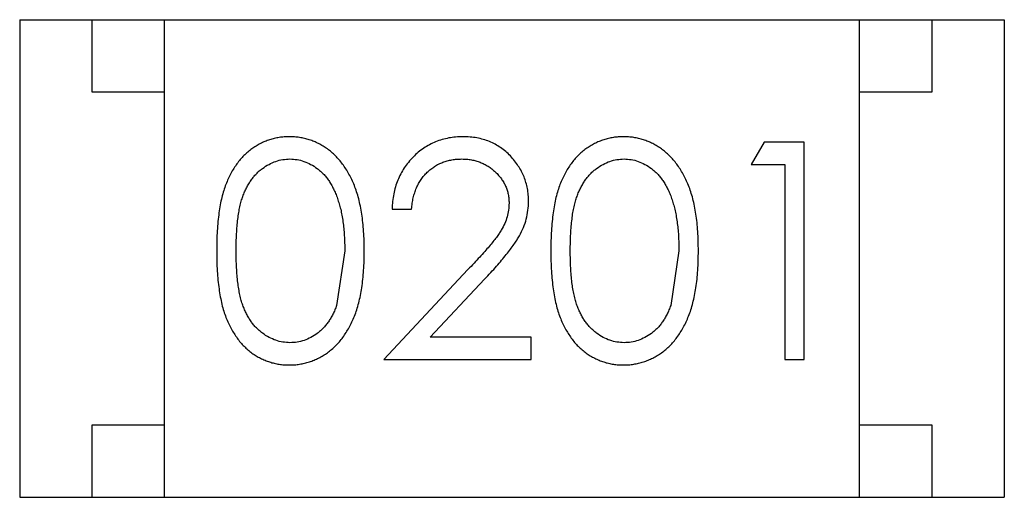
# Model space of a CAD drawing. Header units: inches. Extents: x -50 to 60, y -7 to 68.
# Tile 54 of 108: x -30.907 to -30.227, y 48.533 to 48.863. Entities that reach past the tile are written whole.
import ezdxf

# ---------------------------------------------------------------- set-up
doc = ezdxf.new("R2010")
doc.units = ezdxf.units.IN
doc.header["$LTSCALE"] = 1.21
doc.header["$MEASUREMENT"] = 0
doc.layers.get('0').update_dxf_attribs({"linetype": 'CONTINUOUS'})

msp = doc.modelspace()

# ---------------------------------------------------------------- linework, layer by layer
at = {"color": 7, "linetype": 'Continuous'}
for p, q in [((-30.9068, 48.86345), (-30.9068, 48.53345)), ((-30.9068, 48.86345), (-30.2268, 48.86345)), ((-30.8568, 48.81345), (-30.8568, 48.86345)), ((-30.8068, 48.53345), (-30.8068, 48.86345)), ((-30.3268, 48.53345), (-30.3268, 48.86345)), ((-30.2768, 48.86345), (-30.2768, 48.81345)), ((-30.2268, 48.86345), (-30.2268, 48.53345)), ((-30.8068, 48.81345), (-30.8568, 48.81345)), ((-30.2768, 48.81345), (-30.3268, 48.81345)), ((-30.39273, 48.77874), (-30.40153, 48.76335)), ((-30.365, 48.77874), (-30.39273, 48.77874)), ((-30.365, 48.62874), (-30.365, 48.77874)), ((-30.40153, 48.76335), (-30.37846, 48.76335)), ((-30.37846, 48.76335), (-30.37846, 48.62874)), ((-30.64961, 48.73258), (-30.63615, 48.73258)), ((-30.6823, 48.70374), (-30.68798, 48.66603)), ((-30.45153, 48.70374), (-30.45721, 48.66603)), ((-30.59721, 48.69082), (-30.65538, 48.62874)), ((-30.62326, 48.64412), (-30.58573, 48.68417)), ((-30.55346, 48.64412), (-30.62326, 48.64412)), ((-30.55346, 48.62874), (-30.55346, 48.64412)), ((-30.65538, 48.62874), (-30.55346, 48.62874)), ((-30.37846, 48.62874), (-30.365, 48.62874)), ((-30.8568, 48.53345), (-30.8568, 48.58345)), ((-30.8568, 48.58345), (-30.8068, 48.58345)), ((-30.3268, 48.58345), (-30.2768, 48.58345)), ((-30.2768, 48.58345), (-30.2768, 48.53345)), ((-30.9068, 48.53345), (-30.2268, 48.53345))]:
    msp.add_line(p, q, dxfattribs=at)
for points, knots in [([(-30.72061, 48.78258), (-30.7218, 48.78256), (-30.72413, 48.78252), (-30.72759, 48.78211), (-30.73095, 48.78146), (-30.73424, 48.78051), (-30.73746, 48.77936), (-30.74058, 48.77789), (-30.7436, 48.77618), (-30.74656, 48.77423), (-30.74937, 48.77201), (-30.75204, 48.76957), (-30.7545, 48.76684), (-30.75683, 48.76389), (-30.75897, 48.76067), (-30.76101, 48.75723), (-30.76283, 48.75353), (-30.7645, 48.74956), (-30.76598, 48.74526), (-30.76726, 48.74056), (-30.76838, 48.73545), (-30.76922, 48.7299), (-30.76991, 48.72394), (-30.77042, 48.71756), (-30.77072, 48.71075), (-30.77075, 48.70608), (-30.77076, 48.70368)], [0, 0, 0, 0, 0.033742, 0.066533, 0.099153, 0.13154, 0.164087, 0.196563, 0.229707, 0.263315, 0.297504, 0.331686, 0.366482, 0.4021, 0.438958, 0.476748, 0.515985, 0.556589, 0.599519, 0.645765, 0.695487, 0.748721, 0.805687, 0.866754, 0.931405, 1, 1, 1, 1]), ([(-30.66884, 48.70368), (-30.66887, 48.70598), (-30.66892, 48.71047), (-30.66921, 48.71704), (-30.66975, 48.72324), (-30.67049, 48.72909), (-30.67145, 48.73456), (-30.6726, 48.73969), (-30.67403, 48.74443), (-30.67561, 48.74886), (-30.67744, 48.75294), (-30.67934, 48.75678), (-30.68147, 48.76033), (-30.6837, 48.76364), (-30.68613, 48.76666), (-30.68869, 48.76945), (-30.69141, 48.77196), (-30.69429, 48.77419), (-30.69726, 48.77619), (-30.70035, 48.77789), (-30.70352, 48.77935), (-30.70678, 48.78052), (-30.71011, 48.78146), (-30.71354, 48.78212), (-30.71705, 48.78252), (-30.71942, 48.78256), (-30.72061, 48.78258)], [0, 0, 0, 0, 0.065278, 0.127205, 0.186168, 0.241675, 0.294115, 0.343609, 0.390387, 0.434463, 0.476646, 0.517002, 0.555936, 0.593716, 0.630057, 0.665601, 0.700745, 0.734917, 0.768681, 0.802087, 0.834849, 0.867433, 0.900138, 0.932806, 0.966212, 1, 1, 1, 1]), ([(-30.60069, 48.78258), (-30.60237, 48.78255), (-30.60566, 48.78247), (-30.61049, 48.7818), (-30.61512, 48.78067), (-30.61955, 48.77916), (-30.62376, 48.77714), (-30.62778, 48.77473), (-30.6316, 48.77187), (-30.63515, 48.76856), (-30.63842, 48.76496), (-30.6413, 48.76106), (-30.64373, 48.7569), (-30.64576, 48.7525), (-30.64739, 48.74788), (-30.64854, 48.74299), (-30.64935, 48.73788), (-30.64952, 48.73437), (-30.64961, 48.73258)], [0, 0, 0, 0, 0.06445, 0.126725, 0.187421, 0.247417, 0.306749, 0.366595, 0.427749, 0.490235, 0.553031, 0.614805, 0.676505, 0.738096, 0.801021, 0.864897, 0.931209, 1, 1, 1, 1]), ([(-30.55538, 48.73799), (-30.55542, 48.73947), (-30.55551, 48.74239), (-30.55608, 48.74671), (-30.55709, 48.75085), (-30.55842, 48.75488), (-30.56023, 48.75872), (-30.5624, 48.76241), (-30.56493, 48.76599), (-30.56787, 48.76934), (-30.57107, 48.77248), (-30.57462, 48.77515), (-30.57837, 48.77745), (-30.58235, 48.77937), (-30.58661, 48.7808), (-30.5911, 48.78182), (-30.59582, 48.78247), (-30.59905, 48.78254), (-30.60069, 48.78258)], [0, 0, 0, 0, 0.06271, 0.123347, 0.183401, 0.242828, 0.302097, 0.36242, 0.423725, 0.487032, 0.550491, 0.612709, 0.674265, 0.73617, 0.799211, 0.863483, 0.930525, 1, 1, 1, 1]), ([(-30.48984, 48.78258), (-30.49103, 48.78256), (-30.49336, 48.78252), (-30.49682, 48.78211), (-30.50019, 48.78146), (-30.50347, 48.78051), (-30.50669, 48.77936), (-30.50981, 48.77789), (-30.51284, 48.77618), (-30.51579, 48.77423), (-30.5186, 48.77201), (-30.52127, 48.76957), (-30.52373, 48.76684), (-30.52606, 48.76389), (-30.5282, 48.76067), (-30.53024, 48.75723), (-30.53206, 48.75353), (-30.53373, 48.74956), (-30.53521, 48.74526), (-30.53649, 48.74056), (-30.53761, 48.73545), (-30.53845, 48.7299), (-30.53915, 48.72394), (-30.53965, 48.71756), (-30.53995, 48.71075), (-30.53998, 48.70608), (-30.54, 48.70368)], [0, 0, 0, 0, 0.033742, 0.066533, 0.099153, 0.13154, 0.164087, 0.196563, 0.229707, 0.263315, 0.297504, 0.331686, 0.366482, 0.4021, 0.438958, 0.476748, 0.515985, 0.556589, 0.599519, 0.645765, 0.695487, 0.748721, 0.805687, 0.866754, 0.931405, 1, 1, 1, 1]), ([(-30.43807, 48.70368), (-30.4381, 48.70598), (-30.43815, 48.71047), (-30.43844, 48.71704), (-30.43898, 48.72324), (-30.43972, 48.72909), (-30.44068, 48.73456), (-30.44184, 48.73969), (-30.44326, 48.74443), (-30.44484, 48.74886), (-30.44667, 48.75294), (-30.44858, 48.75678), (-30.4507, 48.76033), (-30.45293, 48.76364), (-30.45536, 48.76666), (-30.45792, 48.76945), (-30.46064, 48.77196), (-30.46352, 48.77419), (-30.46649, 48.77619), (-30.46958, 48.77789), (-30.47275, 48.77935), (-30.47601, 48.78052), (-30.47935, 48.78146), (-30.48277, 48.78212), (-30.48628, 48.78252), (-30.48865, 48.78256), (-30.48984, 48.78258)], [0, 0, 0, 0, 0.065278, 0.127205, 0.186168, 0.241675, 0.294115, 0.343609, 0.390387, 0.434463, 0.476646, 0.517002, 0.555936, 0.593716, 0.630057, 0.665601, 0.700745, 0.734917, 0.768681, 0.802087, 0.834849, 0.867433, 0.900138, 0.932806, 0.966212, 1, 1, 1, 1]), ([(-30.7573, 48.70374), (-30.7573, 48.70575), (-30.75729, 48.70966), (-30.75703, 48.71532), (-30.75669, 48.7206), (-30.75616, 48.7255), (-30.75557, 48.73003), (-30.75474, 48.73416), (-30.75383, 48.73793), (-30.75274, 48.74134), (-30.75149, 48.74445), (-30.75014, 48.74736), (-30.74864, 48.75005), (-30.74701, 48.75256), (-30.74526, 48.75489), (-30.74337, 48.75702), (-30.74135, 48.75896), (-30.73849, 48.76121), (-30.73475, 48.76356), (-30.73005, 48.76571), (-30.72514, 48.76694), (-30.72182, 48.76711), (-30.72016, 48.7672)], [0, 0, 0, 0, 0.073302, 0.142286, 0.206253, 0.266017, 0.321612, 0.372532, 0.419497, 0.462398, 0.502825, 0.541489, 0.579034, 0.615143, 0.650298, 0.684912, 0.718701, 0.752189, 0.817245, 0.879117, 0.939613, 1, 1, 1, 1]), ([(-30.72016, 48.7672), (-30.71852, 48.76711), (-30.71524, 48.76694), (-30.71039, 48.7657), (-30.70572, 48.76355), (-30.70197, 48.76122), (-30.69911, 48.75892), (-30.69707, 48.75692), (-30.69511, 48.7547), (-30.69331, 48.75222), (-30.69162, 48.74951), (-30.69007, 48.74656), (-30.68861, 48.74338), (-30.68729, 48.73996), (-30.68614, 48.73628), (-30.68506, 48.73238), (-30.68426, 48.72821), (-30.68351, 48.7238), (-30.683, 48.71914), (-30.68255, 48.71423), (-30.68237, 48.70907), (-30.68233, 48.70554), (-30.6823, 48.70374)], [0, 0, 0, 0, 0.059689, 0.119507, 0.181075, 0.246162, 0.279894, 0.314468, 0.350403, 0.387474, 0.426147, 0.466624, 0.508745, 0.553328, 0.600058, 0.649177, 0.700552, 0.754894, 0.811825, 0.871514, 0.934319, 1, 1, 1, 1]), ([(-30.63615, 48.73258), (-30.63602, 48.73392), (-30.63577, 48.73652), (-30.63503, 48.74029), (-30.63409, 48.74385), (-30.63285, 48.74717), (-30.63134, 48.75025), (-30.6296, 48.75312), (-30.62761, 48.75576), (-30.62534, 48.75813), (-30.62288, 48.76025), (-30.62026, 48.76213), (-30.61748, 48.7637), (-30.61455, 48.76497), (-30.61147, 48.76596), (-30.60824, 48.76669), (-30.60486, 48.76711), (-30.60256, 48.76717), (-30.60138, 48.7672)], [0, 0, 0, 0, 0.073648, 0.143686, 0.210962, 0.275557, 0.338064, 0.399311, 0.4594, 0.51934, 0.579024, 0.637809, 0.695959, 0.754122, 0.813113, 0.873453, 0.935561, 1, 1, 1, 1]), ([(-30.60138, 48.7672), (-30.60026, 48.76717), (-30.59806, 48.76711), (-30.59483, 48.76668), (-30.59173, 48.76599), (-30.58876, 48.765), (-30.58592, 48.76373), (-30.58322, 48.76218), (-30.58066, 48.76034), (-30.57825, 48.75825), (-30.57604, 48.75597), (-30.57414, 48.75354), (-30.57249, 48.75103), (-30.57114, 48.7484), (-30.57011, 48.74564), (-30.5694, 48.74279), (-30.56892, 48.73983), (-30.56887, 48.73781), (-30.56884, 48.73679)], [0, 0, 0, 0, 0.068027, 0.133505, 0.19695, 0.26027, 0.322741, 0.384982, 0.448465, 0.513424, 0.578224, 0.640011, 0.700094, 0.760067, 0.819012, 0.877878, 0.938035, 1, 1, 1, 1]), ([(-30.52653, 48.70374), (-30.52653, 48.70575), (-30.52652, 48.70966), (-30.52626, 48.71532), (-30.52592, 48.7206), (-30.52539, 48.7255), (-30.5248, 48.73003), (-30.52397, 48.73416), (-30.52306, 48.73793), (-30.52197, 48.74134), (-30.52072, 48.74445), (-30.51937, 48.74736), (-30.51787, 48.75005), (-30.51624, 48.75256), (-30.5145, 48.75489), (-30.5126, 48.75702), (-30.51059, 48.75896), (-30.50772, 48.76121), (-30.50398, 48.76356), (-30.49928, 48.76571), (-30.49437, 48.76694), (-30.49105, 48.76711), (-30.48939, 48.7672)], [0, 0, 0, 0, 0.073302, 0.142286, 0.206253, 0.266017, 0.321612, 0.372532, 0.419497, 0.462398, 0.502825, 0.541489, 0.579034, 0.615143, 0.650298, 0.684912, 0.718701, 0.752189, 0.817245, 0.879117, 0.939613, 1, 1, 1, 1]), ([(-30.48939, 48.7672), (-30.48775, 48.76711), (-30.48447, 48.76694), (-30.47962, 48.7657), (-30.47495, 48.76355), (-30.47121, 48.76122), (-30.46834, 48.75892), (-30.4663, 48.75692), (-30.46434, 48.7547), (-30.46254, 48.75222), (-30.46085, 48.74951), (-30.4593, 48.74656), (-30.45784, 48.74338), (-30.45652, 48.73996), (-30.45537, 48.73628), (-30.45429, 48.73238), (-30.45349, 48.72821), (-30.45274, 48.7238), (-30.45223, 48.71914), (-30.45178, 48.71423), (-30.4516, 48.70907), (-30.45156, 48.70554), (-30.45153, 48.70374)], [0, 0, 0, 0, 0.059689, 0.119507, 0.181075, 0.246162, 0.279894, 0.314468, 0.350403, 0.387474, 0.426147, 0.466624, 0.508745, 0.553328, 0.600058, 0.649177, 0.700552, 0.754894, 0.811825, 0.871514, 0.934319, 1, 1, 1, 1]), ([(-30.56884, 48.73679), (-30.5689, 48.73516), (-30.56903, 48.73193), (-30.57007, 48.72714), (-30.57177, 48.72249), (-30.57375, 48.71868), (-30.57579, 48.71556), (-30.57768, 48.71287), (-30.58003, 48.70995), (-30.58268, 48.70667), (-30.58577, 48.70313), (-30.58922, 48.69928), (-30.59307, 48.69513), (-30.59579, 48.69229), (-30.59721, 48.69082)], [0, 0, 0, 0, 0.088014, 0.174976, 0.2638, 0.355443, 0.406413, 0.465519, 0.533076, 0.609353, 0.693899, 0.787171, 0.889197, 1, 1, 1, 1]), ([(-30.58573, 48.68417), (-30.58429, 48.68571), (-30.58152, 48.68868), (-30.57757, 48.69303), (-30.57401, 48.69717), (-30.57082, 48.70105), (-30.56796, 48.70467), (-30.5655, 48.70806), (-30.5634, 48.71121), (-30.56106, 48.71503), (-30.55875, 48.71978), (-30.55683, 48.72567), (-30.5556, 48.73176), (-30.55545, 48.7359), (-30.55538, 48.73799)], [0, 0, 0, 0, 0.09953, 0.192079, 0.277712, 0.357454, 0.429648, 0.495771, 0.555538, 0.608657, 0.707578, 0.804328, 0.901298, 1, 1, 1, 1]), ([(-30.77076, 48.70368), (-30.77075, 48.70129), (-30.77072, 48.69665), (-30.77042, 48.68989), (-30.76992, 48.68353), (-30.7692, 48.67759), (-30.7683, 48.67205), (-30.76725, 48.66691), (-30.76592, 48.66219), (-30.76441, 48.65785), (-30.76271, 48.65385), (-30.76085, 48.65013), (-30.75884, 48.64666), (-30.75666, 48.64346), (-30.75436, 48.64048), (-30.75189, 48.63776), (-30.74923, 48.63532), (-30.74644, 48.63312), (-30.74352, 48.6312), (-30.7405, 48.62952), (-30.73741, 48.62805), (-30.73421, 48.62693), (-30.73094, 48.62601), (-30.72759, 48.62536), (-30.72413, 48.62495), (-30.7218, 48.62491), (-30.72061, 48.62489)], [0, 0, 0, 0, 0.068113, 0.132564, 0.193427, 0.250218, 0.303569, 0.353576, 0.400235, 0.443586, 0.484619, 0.524292, 0.56238, 0.599049, 0.63494, 0.669782, 0.704009, 0.737842, 0.771098, 0.803896, 0.836415, 0.868639, 0.900715, 0.933378, 0.966213, 1, 1, 1, 1]), ([(-30.72016, 48.64027), (-30.72181, 48.64036), (-30.72512, 48.64052), (-30.72999, 48.64182), (-30.73473, 48.6439), (-30.7385, 48.64628), (-30.74135, 48.64858), (-30.74341, 48.6505), (-30.74529, 48.65265), (-30.74707, 48.65496), (-30.7487, 48.65747), (-30.75016, 48.66019), (-30.75152, 48.66308), (-30.75277, 48.6662), (-30.75386, 48.66961), (-30.75478, 48.67337), (-30.75554, 48.67752), (-30.75622, 48.68203), (-30.75667, 48.68692), (-30.75703, 48.69219), (-30.75729, 48.69784), (-30.7573, 48.70173), (-30.7573, 48.70374)], [0, 0, 0, 0, 0.060034, 0.120278, 0.182348, 0.247919, 0.281641, 0.315701, 0.350322, 0.385703, 0.421819, 0.459196, 0.497866, 0.538301, 0.58121, 0.628183, 0.679403, 0.734699, 0.794074, 0.858416, 0.927049, 1, 1, 1, 1]), ([(-30.72061, 48.62489), (-30.71942, 48.62491), (-30.71705, 48.62494), (-30.71353, 48.62539), (-30.71009, 48.62604), (-30.70675, 48.62697), (-30.70349, 48.6282), (-30.70029, 48.62962), (-30.6972, 48.63139), (-30.69419, 48.63336), (-30.6913, 48.63562), (-30.68857, 48.63816), (-30.68597, 48.64092), (-30.68356, 48.64398), (-30.68131, 48.64728), (-30.67924, 48.65084), (-30.67731, 48.65464), (-30.67554, 48.65871), (-30.67391, 48.66309), (-30.6726, 48.66785), (-30.67142, 48.67294), (-30.67046, 48.67838), (-30.66976, 48.6842), (-30.66921, 48.69038), (-30.66892, 48.69691), (-30.66887, 48.70138), (-30.66884, 48.70368)], [0, 0, 0, 0, 0.033824, 0.067298, 0.10028, 0.133019, 0.165736, 0.198792, 0.232372, 0.266409, 0.301016, 0.336196, 0.371972, 0.408574, 0.446394, 0.485225, 0.525372, 0.567224, 0.611081, 0.65775, 0.70702, 0.759235, 0.814484, 0.873227, 0.934937, 1, 1, 1, 1]), ([(-30.54, 48.70368), (-30.53998, 48.70129), (-30.53995, 48.69665), (-30.53965, 48.68989), (-30.53915, 48.68353), (-30.53843, 48.67759), (-30.53753, 48.67205), (-30.53648, 48.66691), (-30.53515, 48.66219), (-30.53364, 48.65785), (-30.53194, 48.65385), (-30.53008, 48.65013), (-30.52807, 48.64666), (-30.52589, 48.64346), (-30.52359, 48.64048), (-30.52112, 48.63776), (-30.51846, 48.63532), (-30.51567, 48.63312), (-30.51275, 48.6312), (-30.50973, 48.62952), (-30.50664, 48.62805), (-30.50344, 48.62693), (-30.50017, 48.62601), (-30.49682, 48.62536), (-30.49336, 48.62495), (-30.49103, 48.62491), (-30.48984, 48.62489)], [0, 0, 0, 0, 0.068113, 0.132564, 0.193427, 0.250218, 0.303569, 0.353576, 0.400235, 0.443586, 0.484619, 0.524292, 0.56238, 0.599049, 0.63494, 0.669782, 0.704009, 0.737842, 0.771098, 0.803896, 0.836415, 0.868639, 0.900715, 0.933378, 0.966213, 1, 1, 1, 1]), ([(-30.48939, 48.64027), (-30.49104, 48.64036), (-30.49435, 48.64052), (-30.49922, 48.64182), (-30.50396, 48.6439), (-30.50773, 48.64628), (-30.51058, 48.64858), (-30.51264, 48.6505), (-30.51452, 48.65265), (-30.5163, 48.65496), (-30.51793, 48.65747), (-30.51939, 48.66019), (-30.52075, 48.66308), (-30.522, 48.6662), (-30.52309, 48.66961), (-30.52401, 48.67337), (-30.52477, 48.67752), (-30.52545, 48.68203), (-30.52591, 48.68692), (-30.52626, 48.69219), (-30.52652, 48.69784), (-30.52653, 48.70173), (-30.52653, 48.70374)], [0, 0, 0, 0, 0.060034, 0.120278, 0.182348, 0.247919, 0.281641, 0.315701, 0.350322, 0.385703, 0.421819, 0.459196, 0.497866, 0.538301, 0.58121, 0.628183, 0.679403, 0.734699, 0.794074, 0.858416, 0.927049, 1, 1, 1, 1]), ([(-30.48984, 48.62489), (-30.48865, 48.62491), (-30.48628, 48.62494), (-30.48276, 48.62539), (-30.47933, 48.62604), (-30.47598, 48.62697), (-30.47272, 48.6282), (-30.46952, 48.62962), (-30.46643, 48.63139), (-30.46342, 48.63336), (-30.46053, 48.63562), (-30.4578, 48.63816), (-30.4552, 48.64092), (-30.45279, 48.64398), (-30.45054, 48.64728), (-30.44847, 48.65084), (-30.44654, 48.65464), (-30.44477, 48.65871), (-30.44315, 48.66309), (-30.44183, 48.66785), (-30.44065, 48.67294), (-30.43969, 48.67838), (-30.43899, 48.6842), (-30.43844, 48.69038), (-30.43815, 48.69691), (-30.4381, 48.70138), (-30.43807, 48.70368)], [0, 0, 0, 0, 0.033824, 0.067298, 0.10028, 0.133019, 0.165736, 0.198792, 0.232372, 0.266409, 0.301016, 0.336196, 0.371972, 0.408574, 0.446394, 0.485225, 0.525372, 0.567224, 0.611081, 0.65775, 0.70702, 0.759235, 0.814484, 0.873227, 0.934937, 1, 1, 1, 1]), ([(-30.68798, 48.66603), (-30.68837, 48.66498), (-30.68913, 48.66293), (-30.69046, 48.66), (-30.69192, 48.65727), (-30.69353, 48.65475), (-30.69528, 48.65244), (-30.69712, 48.6503), (-30.69913, 48.64839), (-30.70194, 48.64615), (-30.70563, 48.64379), (-30.71033, 48.6418), (-30.71518, 48.64048), (-30.7185, 48.64034), (-30.72016, 48.64027)], [0, 0, 0, 0, 0.075949, 0.148549, 0.218996, 0.286119, 0.351826, 0.416074, 0.478265, 0.540325, 0.660405, 0.774606, 0.887187, 1, 1, 1, 1]), ([(-30.45721, 48.66603), (-30.4576, 48.66498), (-30.45836, 48.66293), (-30.45969, 48.66), (-30.46115, 48.65727), (-30.46276, 48.65475), (-30.46451, 48.65244), (-30.46635, 48.6503), (-30.46836, 48.64839), (-30.47117, 48.64615), (-30.47486, 48.64379), (-30.47957, 48.6418), (-30.48441, 48.64048), (-30.48773, 48.64034), (-30.48939, 48.64027)], [0, 0, 0, 0, 0.075949, 0.148549, 0.218996, 0.286119, 0.351826, 0.416074, 0.478265, 0.540325, 0.660405, 0.774606, 0.887187, 1, 1, 1, 1])]:
    msp.add_open_spline(points, degree=3, knots=knots, dxfattribs=at)

doc.saveas('drawing.dxf')
